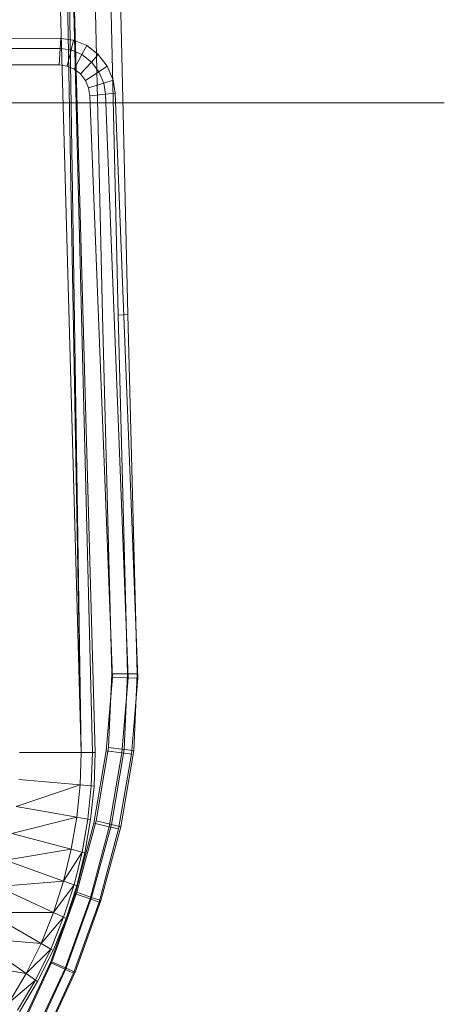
# Model space of a CAD drawing. Header units: metres. Extents: x 391.1 to 430.4, y 12.7 to 28.4.
# Tile 57 of 168: x 402.019 to 402.204, y 27.479 to 27.909. Entities that reach past the tile are written whole.
import ezdxf

# ---------------------------------------------------------------- set-up
doc = ezdxf.new("R2010")
doc.units = ezdxf.units.M
doc.layers.add('A-DETL-____-MBND', color=7, linetype='Continuous', lineweight=18)
doc.layers.add('A-GENM-____-OTLN', color=7, linetype='Continuous', lineweight=18)

# ---------------------------------------------------------------- blocks, each defined once
blk = doc.blocks.new('Family - LONDR55-XX_ZZ-ARQ-CAA-M3D-Londres55-152450-02_PCI_P0')
at = {"layer": 'A-DETL-____-MBND', "color": 253, "true_color": 0xaaaaaa}
blk.add_line((0, 0), (0.34945, 0), dxfattribs=at)
blk = doc.blocks.new('Family - Nuevo macro _8_-152451-02_PCI_P0')
blk.add_blockref('Family - LONDR55-XX_ZZ-ARQ-CAA-M3D-Londres55-152450-02_PCI_P0', (0, 0))
blk = doc.blocks.new('Family - Inodor PB-155331-02_PCI_P0')
at = {"layer": 'A-DETL-____-MBND', "color": 253, "true_color": 0xaaaaaa}
for p, q in [((0.38104, 0.40776), (0.37392, 0.72725)), ((0.38104, 0.40776), (0.37392, 0.72725)), ((0.38526, 0.40793), (0.37814, 0.72747)), ((0.38526, 0.40793), (0.37814, 0.72747)), ((0.35083, 0.7262), (0.36491, 0.21652)), ((0.35578, 0.7262), (0.36491, 0.21652)), ((0.35697, 0.7262), (0.36491, 0.21652)), ((0.35697, 0.7262), (0.36986, 0.21652)), ((0.35697, 0.7262), (0.37104, 0.21652)), ((0.3742, 0.40749), (0.36709, 0.72691)), ((0.3742, 0.40749), (0.36709, 0.72691)), ((0.27914, 0.52871), (0.35608, 0.52867)), ((0.27914, 0.52871), (0.35608, 0.52867)), ((0.35608, 0.52867), (0.3558, 0.52422)), ((0.3558, 0.52422), (0.35608, 0.52867)), ((0.35608, 0.52867), (0.36156, 0.52793)), ((0.35608, 0.52867), (0.36156, 0.52793)), ((0.36156, 0.52793), (0.36048, 0.52359)), ((0.36048, 0.52359), (0.36156, 0.52793)), ((0.36156, 0.52793), (0.36735, 0.52548)), ((0.36156, 0.52793), (0.36735, 0.52548)), ((0.36735, 0.52548), (0.36527, 0.52156)), ((0.36527, 0.52156), (0.36735, 0.52548)), ((0.36735, 0.52548), (0.37237, 0.52157)), ((0.36735, 0.52548), (0.37237, 0.52157)), ((0.27914, 0.52427), (0.3558, 0.52422)), ((0.27914, 0.52427), (0.3558, 0.52422)), ((0.3558, 0.52422), (0.35537, 0.51703)), ((0.35537, 0.51703), (0.3558, 0.52422)), ((0.3558, 0.52422), (0.36048, 0.52359)), ((0.3558, 0.52422), (0.36048, 0.52359)), ((0.36048, 0.52359), (0.35875, 0.51657)), ((0.35875, 0.51657), (0.36048, 0.52359)), ((0.36048, 0.52359), (0.36527, 0.52156)), ((0.36048, 0.52359), (0.36527, 0.52156)), ((0.36527, 0.52156), (0.36191, 0.51523)), ((0.36191, 0.51523), (0.36527, 0.52156)), ((0.36527, 0.52156), (0.36942, 0.51833)), ((0.36527, 0.52156), (0.36942, 0.51833)), ((0.37237, 0.52157), (0.36942, 0.51833)), ((0.36942, 0.51833), (0.37237, 0.52157)), ((0.37237, 0.52157), (0.37629, 0.51645)), ((0.37237, 0.52157), (0.37629, 0.51645)), ((0.35537, 0.51703), (0.27914, 0.51707)), ((0.35537, 0.51703), (0.27914, 0.51707)), ((0.27914, 0.51707), (0.35537, 0.51703)), ((0.35537, 0.51703), (0.27914, 0.51707)), ((0.35875, 0.51657), (0.35537, 0.51703)), ((0.35875, 0.51657), (0.35537, 0.51703)), ((0.35537, 0.51703), (0.35875, 0.51657)), ((0.35875, 0.51657), (0.35537, 0.51703)), ((0.36191, 0.51523), (0.35875, 0.51657)), ((0.36191, 0.51523), (0.35875, 0.51657)), ((0.35875, 0.51657), (0.36191, 0.51523)), ((0.36191, 0.51523), (0.35875, 0.51657)), ((0.36942, 0.51833), (0.36464, 0.5131)), ((0.36464, 0.5131), (0.36942, 0.51833)), ((0.36942, 0.51833), (0.37266, 0.5141)), ((0.36942, 0.51833), (0.37266, 0.5141)), ((0.37629, 0.51645), (0.37266, 0.5141)), ((0.37266, 0.5141), (0.37629, 0.51645)), ((0.37629, 0.51645), (0.37885, 0.51046)), ((0.37629, 0.51645), (0.37885, 0.51046)), ((0.36464, 0.5131), (0.36191, 0.51523)), ((0.36464, 0.5131), (0.36191, 0.51523)), ((0.36191, 0.51523), (0.36464, 0.5131)), ((0.36464, 0.5131), (0.36191, 0.51523)), ((0.36678, 0.51031), (0.36464, 0.5131)), ((0.36678, 0.51031), (0.36464, 0.5131)), ((0.36464, 0.5131), (0.36678, 0.51031)), ((0.36678, 0.51031), (0.36464, 0.5131)), ((0.37266, 0.5141), (0.36678, 0.51031)), ((0.36678, 0.51031), (0.37266, 0.5141)), ((0.37266, 0.5141), (0.37478, 0.50915)), ((0.37266, 0.5141), (0.37478, 0.50915)), ((0.36818, 0.50704), (0.36678, 0.51031)), ((0.36818, 0.50704), (0.36678, 0.51031)), ((0.36678, 0.51031), (0.36818, 0.50704)), ((0.36818, 0.50704), (0.36678, 0.51031)), ((0.37478, 0.50915), (0.36818, 0.50704)), ((0.36818, 0.50704), (0.37478, 0.50915)), ((0.37885, 0.51046), (0.37478, 0.50915)), ((0.37478, 0.50915), (0.37885, 0.51046)), ((0.37478, 0.50915), (0.37557, 0.50425)), ((0.37478, 0.50915), (0.37557, 0.50425)), ((0.37885, 0.51046), (0.37978, 0.50472)), ((0.37885, 0.51046), (0.37978, 0.50472)), ((0.36875, 0.5035), (0.36818, 0.50704)), ((0.36875, 0.5035), (0.36818, 0.50704)), ((0.36818, 0.50704), (0.36875, 0.5035)), ((0.36875, 0.5035), (0.36818, 0.50704)), ((0.37557, 0.50425), (0.36875, 0.5035)), ((0.36875, 0.5035), (0.37557, 0.50425)), ((0.37121, 0.44025), (0.36875, 0.5035)), ((0.37121, 0.44025), (0.36875, 0.5035)), ((0.36875, 0.5035), (0.37121, 0.44025)), ((0.37121, 0.44025), (0.36875, 0.5035)), ((0.37978, 0.50472), (0.37557, 0.50425)), ((0.37557, 0.50425), (0.37978, 0.50472)), ((0.37557, 0.50425), (0.37805, 0.44054)), ((0.37557, 0.50425), (0.37805, 0.44054)), ((0.37978, 0.50472), (0.38227, 0.44073)), ((0.37978, 0.50472), (0.38227, 0.44073)), ((0.37612, 0.31375), (0.37121, 0.44025)), ((0.37612, 0.31375), (0.37121, 0.44025)), ((0.37121, 0.44025), (0.37612, 0.31375)), ((0.37612, 0.31375), (0.37121, 0.44025)), ((0.37805, 0.44054), (0.38296, 0.31404)), ((0.37805, 0.44054), (0.38296, 0.31404)), ((0.38227, 0.44073), (0.38718, 0.31422)), ((0.38227, 0.44073), (0.38718, 0.31422)), ((0.37833, 0.25103), (0.3742, 0.40749)), ((0.37833, 0.25103), (0.3742, 0.40749)), ((0.38526, 0.40793), (0.38104, 0.40776)), ((0.38104, 0.40776), (0.38526, 0.40793)), ((0.38517, 0.25097), (0.38104, 0.40776)), ((0.38517, 0.25097), (0.38104, 0.40776)), ((0.3894, 0.25093), (0.38526, 0.40793)), ((0.3894, 0.25093), (0.38526, 0.40793)), ((0.38718, 0.31422), (0.38966, 0.24905)), ((0.38718, 0.31422), (0.38966, 0.24905)), ((0.37858, 0.24933), (0.37612, 0.31375)), ((0.37858, 0.24933), (0.37612, 0.31375)), ((0.37612, 0.31375), (0.37858, 0.24933)), ((0.37858, 0.24933), (0.37612, 0.31375)), ((0.38296, 0.31404), (0.38543, 0.24916)), ((0.38296, 0.31404), (0.38543, 0.24916)), ((0.37692, 0.21873), (0.37833, 0.25103)), ((0.37692, 0.21873), (0.37833, 0.25103)), ((0.38517, 0.25097), (0.37833, 0.25103)), ((0.37833, 0.25103), (0.38517, 0.25097)), ((0.38373, 0.21793), (0.38517, 0.25097)), ((0.38373, 0.21793), (0.38517, 0.25097)), ((0.3894, 0.25093), (0.38517, 0.25097)), ((0.38517, 0.25097), (0.3894, 0.25093)), ((0.38794, 0.21744), (0.3894, 0.25093)), ((0.38794, 0.21744), (0.3894, 0.25093)), ((0.3759, 0.21736), (0.37858, 0.24933)), ((0.3759, 0.21736), (0.37858, 0.24933)), ((0.37858, 0.24933), (0.3759, 0.21736)), ((0.3759, 0.21736), (0.37858, 0.24933)), ((0.38543, 0.24916), (0.37858, 0.24933)), ((0.37858, 0.24933), (0.38543, 0.24916)), ((0.38543, 0.24916), (0.38269, 0.2164)), ((0.38543, 0.24916), (0.38269, 0.2164)), ((0.38966, 0.24905), (0.38543, 0.24916)), ((0.38543, 0.24916), (0.38966, 0.24905)), ((0.38966, 0.24905), (0.38688, 0.2158)), ((0.38966, 0.24905), (0.38688, 0.2158)), ((0.33803, 0.21652), (0.36491, 0.21652)), ((0.36491, 0.21652), (0.36443, 0.20239)), ((0.36986, 0.21652), (0.36491, 0.21652)), ((0.36986, 0.21652), (0.36936, 0.20196)), ((0.37104, 0.21652), (0.36986, 0.21652)), ((0.37046, 0.18578), (0.3759, 0.21736)), ((0.37046, 0.18578), (0.3759, 0.21736)), ((0.3759, 0.21736), (0.37046, 0.18578)), ((0.37046, 0.18578), (0.3759, 0.21736)), ((0.37104, 0.21652), (0.37054, 0.20186)), ((0.37152, 0.18674), (0.37692, 0.21873)), ((0.37152, 0.18674), (0.37692, 0.21873)), ((0.38269, 0.2164), (0.3759, 0.21736)), ((0.3759, 0.21736), (0.38269, 0.2164)), ((0.38373, 0.21793), (0.37692, 0.21873)), ((0.37692, 0.21873), (0.38373, 0.21793)), ((0.38269, 0.2164), (0.37714, 0.18417)), ((0.38269, 0.2164), (0.37714, 0.18417)), ((0.3782, 0.18512), (0.38373, 0.21793)), ((0.3782, 0.18512), (0.38373, 0.21793)), ((0.38688, 0.2158), (0.38126, 0.18317)), ((0.38688, 0.2158), (0.38126, 0.18317)), ((0.38232, 0.18411), (0.38794, 0.21744)), ((0.38232, 0.18411), (0.38794, 0.21744)), ((0.38688, 0.2158), (0.38269, 0.2164)), ((0.38269, 0.2164), (0.38688, 0.2158)), ((0.38794, 0.21744), (0.38373, 0.21793)), ((0.38373, 0.21793), (0.38794, 0.21744)), ((0.36443, 0.20239), (0.3365, 0.19298)), ((0.33765, 0.20474), (0.36443, 0.20239)), ((0.36443, 0.20239), (0.363, 0.1883)), ((0.36443, 0.20239), (0.36936, 0.20196)), ((0.36936, 0.20196), (0.36787, 0.18745)), ((0.37054, 0.20186), (0.36904, 0.18724)), ((0.36936, 0.20196), (0.37054, 0.20186)), ((0.3365, 0.19298), (0.363, 0.1883)), ((0.363, 0.1883), (0.33458, 0.18126)), ((0.363, 0.1883), (0.36059, 0.17429)), ((0.3623, 0.15485), (0.37046, 0.18578)), ((0.3623, 0.15485), (0.37046, 0.18578)), ((0.37046, 0.18578), (0.3623, 0.15485)), ((0.3623, 0.15485), (0.37046, 0.18578)), ((0.363, 0.1883), (0.36787, 0.18745)), ((0.36301, 0.15553), (0.37152, 0.18674)), ((0.36301, 0.15553), (0.37152, 0.18674)), ((0.36787, 0.18745), (0.36537, 0.17301)), ((0.36904, 0.18724), (0.36651, 0.1727)), ((0.36787, 0.18745), (0.36904, 0.18724)), ((0.36951, 0.15326), (0.3782, 0.18512)), ((0.36951, 0.15326), (0.3782, 0.18512)), ((0.37714, 0.18417), (0.37046, 0.18578)), ((0.37046, 0.18578), (0.37714, 0.18417)), ((0.3782, 0.18512), (0.37152, 0.18674)), ((0.37152, 0.18674), (0.3782, 0.18512)), ((0.38232, 0.18411), (0.3782, 0.18512)), ((0.3782, 0.18512), (0.38232, 0.18411)), ((0.33458, 0.18126), (0.36059, 0.17429)), ((0.37714, 0.18417), (0.3688, 0.15261)), ((0.37714, 0.18417), (0.3688, 0.15261)), ((0.38126, 0.18317), (0.37282, 0.15122)), ((0.38126, 0.18317), (0.37282, 0.15122)), ((0.37352, 0.15186), (0.38232, 0.18411)), ((0.37352, 0.15186), (0.38232, 0.18411)), ((0.38126, 0.18317), (0.37714, 0.18417)), ((0.37714, 0.18417), (0.38126, 0.18317)), ((0.36059, 0.17429), (0.33187, 0.16961)), ((0.36059, 0.17429), (0.35719, 0.16039)), ((0.36537, 0.17301), (0.35719, 0.16039)), ((0.36059, 0.17429), (0.36537, 0.17301)), ((0.36537, 0.17301), (0.36184, 0.1587)), ((0.36651, 0.1727), (0.36296, 0.1583)), ((0.36537, 0.17301), (0.36651, 0.1727)), ((0.33187, 0.16961), (0.35719, 0.16039)), ((0.35719, 0.16039), (0.32833, 0.15807)), ((0.35719, 0.16039), (0.35279, 0.14667)), ((0.35719, 0.16039), (0.36184, 0.1587)), ((0.32833, 0.15807), (0.35279, 0.14667)), ((0.35213, 0.12517), (0.36301, 0.15553)), ((0.35213, 0.12517), (0.36301, 0.15553)), ((0.36184, 0.1587), (0.35279, 0.14667)), ((0.36184, 0.1587), (0.35727, 0.14458)), ((0.36296, 0.1583), (0.35835, 0.14407)), ((0.36184, 0.1587), (0.36296, 0.1583)), ((0.36951, 0.15326), (0.36301, 0.15553)), ((0.36301, 0.15553), (0.36951, 0.15326)), ((0.35148, 0.12484), (0.3623, 0.15485)), ((0.35148, 0.12484), (0.3623, 0.15485)), ((0.3623, 0.15485), (0.35148, 0.12484)), ((0.35148, 0.12484), (0.3623, 0.15485)), ((0.3688, 0.15261), (0.35776, 0.12198)), ((0.3688, 0.15261), (0.35776, 0.12198)), ((0.35842, 0.12232), (0.36951, 0.15326)), ((0.35842, 0.12232), (0.36951, 0.15326)), ((0.37282, 0.15122), (0.36164, 0.12022)), ((0.37282, 0.15122), (0.36164, 0.12022)), ((0.3688, 0.15261), (0.3623, 0.15485)), ((0.3623, 0.15485), (0.3688, 0.15261)), ((0.3623, 0.12055), (0.37352, 0.15186)), ((0.3623, 0.12055), (0.37352, 0.15186)), ((0.37282, 0.15122), (0.3688, 0.15261)), ((0.3688, 0.15261), (0.37282, 0.15122)), ((0.37352, 0.15186), (0.36951, 0.15326)), ((0.36951, 0.15326), (0.37352, 0.15186)), ((0.32395, 0.14668), (0.34737, 0.13316)), ((0.35279, 0.14667), (0.32395, 0.14668)), ((0.35279, 0.14667), (0.34737, 0.13316)), ((0.35279, 0.14667), (0.35727, 0.14458)), ((0.34737, 0.13316), (0.35727, 0.14458)), ((0.35727, 0.14458), (0.35165, 0.13069)), ((0.35835, 0.14407), (0.35268, 0.1301)), ((0.35727, 0.14458), (0.35835, 0.14407)), ((0.31869, 0.13551), (0.34087, 0.11998)), ((0.34737, 0.13316), (0.31869, 0.13551)), ((0.34737, 0.13316), (0.34087, 0.11998)), ((0.34087, 0.11998), (0.35165, 0.13069)), ((0.35165, 0.13069), (0.34492, 0.11714)), ((0.35268, 0.1301), (0.34589, 0.11646)), ((0.34737, 0.13316), (0.35165, 0.13069)), ((0.35165, 0.13069), (0.35268, 0.1301)), ((0.33809, 0.09601), (0.35148, 0.12484)), ((0.33809, 0.09601), (0.35148, 0.12484)), ((0.35148, 0.12484), (0.33809, 0.09601)), ((0.33809, 0.09601), (0.35148, 0.12484)), ((0.33863, 0.09599), (0.35213, 0.12517)), ((0.33863, 0.09599), (0.35213, 0.12517)), ((0.35776, 0.12198), (0.35148, 0.12484)), ((0.35148, 0.12484), (0.35776, 0.12198)), ((0.35842, 0.12232), (0.35213, 0.12517)), ((0.35213, 0.12517), (0.35842, 0.12232)), ((0.34087, 0.11998), (0.31251, 0.12462)), ((0.35776, 0.12198), (0.3441, 0.09255)), ((0.35776, 0.12198), (0.3441, 0.09255)), ((0.34464, 0.09254), (0.35842, 0.12232)), ((0.34464, 0.09254), (0.35842, 0.12232)), ((0.34836, 0.09041), (0.3623, 0.12055)), ((0.34836, 0.09041), (0.3623, 0.12055)), ((0.36164, 0.12022), (0.35776, 0.12198)), ((0.35776, 0.12198), (0.36164, 0.12022)), ((0.3623, 0.12055), (0.35842, 0.12232)), ((0.35842, 0.12232), (0.3623, 0.12055)), ((0.34087, 0.11998), (0.33327, 0.1072)), ((0.33327, 0.1072), (0.34492, 0.11714)), ((0.34492, 0.11714), (0.33706, 0.10402)), ((0.34589, 0.11646), (0.33797, 0.10326)), ((0.34087, 0.11998), (0.34492, 0.11714)), ((0.34492, 0.11714), (0.34589, 0.11646)), ((0.36164, 0.12022), (0.34781, 0.09042)), ((0.36164, 0.12022), (0.34781, 0.09042))]:
    blk.add_line(p, q, dxfattribs=at)
blk = doc.blocks.new('LONDR55-XX_ZZ-ARQ-CAA-M3D-Londres55_ifc-1-02_PCI_P0')
at = {"layer": 'A-DETL-____-MBND', "color": 253, "lineweight": 18, "true_color": 0xaaaaaa}
blk.add_blockref('Family - Inodor PB-155331-02_PCI_P0', (401.68048, 27.37206), dxfattribs=at)
at = {"layer": 'A-GENM-____-OTLN', "color": 253, "lineweight": 18, "true_color": 0xaaaaaa}
blk.add_blockref('Family - Nuevo macro _8_-152451-02_PCI_P0', (401.85465, 27.87259), dxfattribs=at)

msp = doc.modelspace()

# ---------------------------------------------------------------- block references
at = {"lineweight": 5}
msp.add_blockref('LONDR55-XX_ZZ-ARQ-CAA-M3D-Londres55_ifc-1-02_PCI_P0', (0, 0), dxfattribs=at)

doc.saveas('drawing.dxf')
